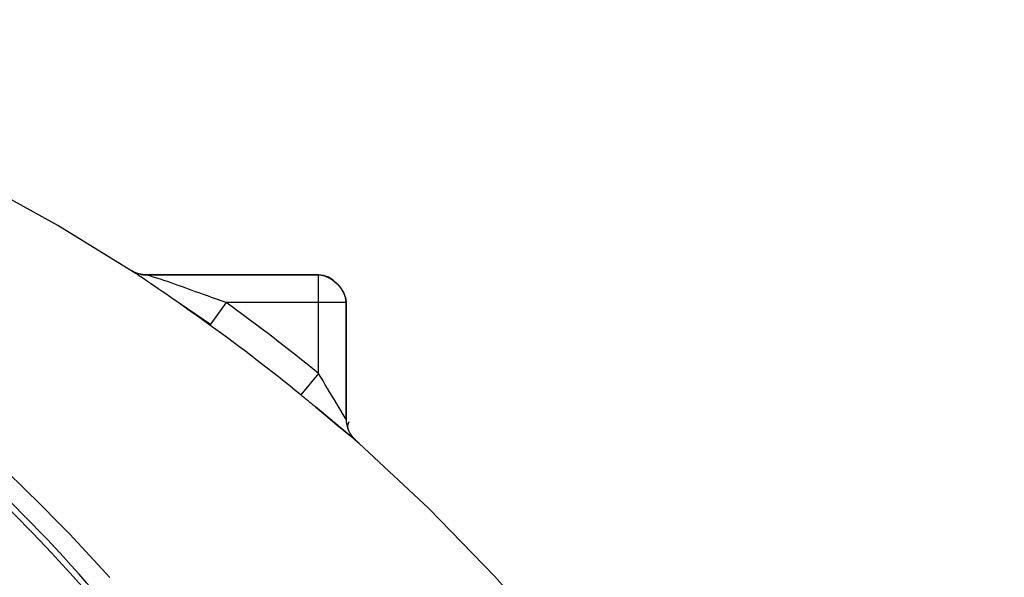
# Model space of a CAD drawing. Header units: inches. Extents: x 22575 to 24734, y 6028 to 6659.
# Tile 159 of 163: x 24699.95 to 24706.93, y 6506.21 to 6510.16. Entities that reach past the tile are written whole.
import ezdxf

# ---------------------------------------------------------------- set-up
doc = ezdxf.new("R2010")
doc.units = ezdxf.units.IN
doc.header["$LTSCALE"] = 0.5
doc.header["$MEASUREMENT"] = 0

# ---------------------------------------------------------------- blocks, each defined once
blk = doc.blocks.new('Flygt Small 7 MGD')
at = {"color": 7, "linetype": 'Continuous'}
for p, q in [((24712.9385, 6505.3741), (24712.944, 6505.3707)), ((24714.2662, 6505.3435), (24713.044, 6505.3435)), ((24713.0451, 6505.3429), (24714.2656, 6505.3429)), ((24714.4622, 6505.1464), (24714.4622, 6504.3185)), ((24714.4627, 6504.3179), (24714.4627, 6505.1469)), ((24714.528, 6504.1714), (24714.4057, 6504.2738)), ((24714.5261, 6504.1731), (24714.5286, 6504.1709))]:
    blk.add_line(p, q, dxfattribs=at)
at = {"color": 6, "linetype": 'Continuous'}
for p, q in [((24712.944, 6505.3707), (24712.9415, 6505.3722)), ((24714.2656, 6505.3429), (24714.2662, 6505.3435)), ((24714.2656, 6504.6449), (24714.2656, 6505.3429)), ((24713.5, 6504.9907), (24713.2264, 6505.1782)), ((24713.6122, 6505.1464), (24713.4972, 6504.9867)), ((24714.4622, 6505.1464), (24713.6122, 6505.1464)), ((24714.4627, 6505.1469), (24714.4622, 6505.1464)), ((24714.2656, 6504.6449), (24714.1411, 6504.4925)), ((24714.3619, 6504.3104), (24714.2454, 6504.4085)), ((24714.2462, 6504.4061), (24714.3192, 6504.3457)), ((24714.4622, 6504.3185), (24714.3956, 6504.4301)), ((24714.3192, 6504.3457), (24714.3962, 6504.2816)), ((24714.3962, 6504.2816), (24714.4948, 6504.1993)), ((24714.4948, 6504.1993), (24714.5237, 6504.1751)), ((24714.5237, 6504.1751), (24714.5273, 6504.172)), ((24714.5543, 6504.1481), (24714.5256, 6504.1724)), ((24714.5273, 6504.172), (24714.5282, 6504.1713)), ((24714.528, 6504.1714), (24714.5285, 6504.1709)), ((24715.045, 6503.691), (24714.5543, 6504.1481))]:
    blk.add_line(p, q, dxfattribs=at)
for points in [[(24712.9682, 6505.3547), (24712.4193, 6505.6926), (24711.8442, 6506.0088), (24711.2561, 6506.2954), (24710.661, 6506.5499), (24710.0606, 6506.7722), (24709.456, 6506.9624), (24708.8526, 6507.1196), (24708.7199, 6507.1499)], [(24719.126, 6495.8284), (24719.0077, 6496.4395), (24718.8388, 6497.1412), (24718.6372, 6497.8296), (24718.4041, 6498.5026), (24718.1403, 6499.1592), (24717.8464, 6499.7993), (24717.5228, 6500.4223), (24717.1709, 6501.0256), (24716.7928, 6501.607), (24716.3903, 6502.1646), (24715.9643, 6502.6982), (24715.5155, 6503.2072), (24715.045, 6503.691)]]:
    blk.add_lwpolyline(points, dxfattribs=at)
blk.add_circle((24703.7492, 6495.3041), 10.6496, dxfattribs=at)
for centre, radius, start, end in [((24703.7492, 6495.3041), 11.811, 21.31945, 142.01336), ((24703.826, 6495.1929), 12.0165, 41.77916, 67.17932), ((24703.6163, 6495.2224), 12.007, 40.98638, 66.31286), ((24703.7492, 6495.3041), 10.8465, 92.54966, 87.45034), ((24703.7492, 6495.3041), 10.8234, 92.54964, 87.45036), ((24703.7492, 6494.6348), 11.5158, 272.40016, 87.59985), ((24703.7492, 6495.3041), 10.5118, 283.14862, 76.85122), ((24703.7492, 6495.3041), 10.4602, 285.90433, 74.09567), ((24703.7492, 6495.3041), 10.303, 285.9043, 74.0957), ((24705.7198, 6494.1915), 13.5019, 50.7336, 54.22928), ((24690.3923, 6490.0521), 27.9801, 30.92157, 31.43573)]:
    blk.add_arc(centre, radius, start, end, dxfattribs=at)
at = {"color": 7, "linetype": 'Continuous'}
for centre, radius, start, end in [((24712.267, 6504.3279), 1.2432, 56.58236, 57.09107), ((24710.9665, 6502.3538), 3.6072, 56.30023, 56.60879), ((24709.2529, 6499.7823), 6.6973, 56.14975, 56.3102), ((24706.6166, 6495.8528), 11.4292, 55.96365, 56.14669), ((24713.0457, 6505.543), 0.2002, 255.4862, 262.66833), ((24713.0449, 6505.5366), 0.1937, 262.6764, 266.38601), ((24713.0444, 6505.5282), 0.1853, 266.381, 270.23946), ((24703.0507, 6490.5732), 17.8003, 55.71262, 55.964), ((24701.7878, 6488.7219), 20.0413, 54.24906, 55.71121), ((24705.7048, 6494.1672), 13.3335, 50.74934, 54.23766), ((24695.309, 6481.45), 29.7591, 50.48389, 50.74174), ((24690.3935, 6475.5055), 37.4727, 50.14898, 50.46914)]:
    blk.add_arc(centre, radius, start, end, dxfattribs=at)
at = {"color": 6, "linetype": 'Continuous'}
for points, knots in [([(24706.0077, 6505.9269), (24708.1673, 6505.4949), (24712.3246, 6503.3144), (24714.541, 6499.1707), (24714.981, 6497.0141)], [0, 0, 0, 0, 0.500153, 1, 1, 1, 1]), ([(24713.6122, 6505.1464), (24713.5567, 6505.1664), (24713.3679, 6505.2325), (24713.1805, 6505.3031), (24713.0452, 6505.3429)], [0, 0, 0, 0, 0.295082, 1, 1, 1, 1])]:
    blk.add_open_spline(points, degree=3, knots=knots, dxfattribs=at)
at = {"color": 7, "linetype": 'Continuous'}
for points in [[(24713.044, 6505.3435), (24713.0094, 6505.3435), (24712.9738, 6505.3533), (24712.9439, 6505.3706)], [(24714.2656, 6505.3429), (24714.3583, 6505.3427), (24714.4619, 6505.239), (24714.4622, 6505.1464)], [(24714.4627, 6505.1469), (24714.4627, 6505.2396), (24714.3588, 6505.3435), (24714.2662, 6505.3435)], [(24714.5297, 6504.1699), (24714.4943, 6504.201), (24714.4577, 6504.2645), (24714.484, 6504.3036)], [(24714.4622, 6504.3185), (24714.4621, 6504.2656), (24714.487, 6504.2088), (24714.5261, 6504.1731)]]:
    blk.add_open_spline(points, degree=3, dxfattribs=at)
blk.add_open_spline([(24712.944, 6505.3707), (24712.9521, 6505.3658), (24712.9689, 6505.3575), (24712.9866, 6505.3515), (24712.9956, 6505.3492)], degree=3, knots=[0, 0, 0, 0, 0.50633, 1, 1, 1, 1], dxfattribs=at)

msp = doc.modelspace()

# ---------------------------------------------------------------- block references
msp.add_blockref('Flygt Small 7 MGD', (-12.1975, 3.0124))

doc.saveas('drawing.dxf')
